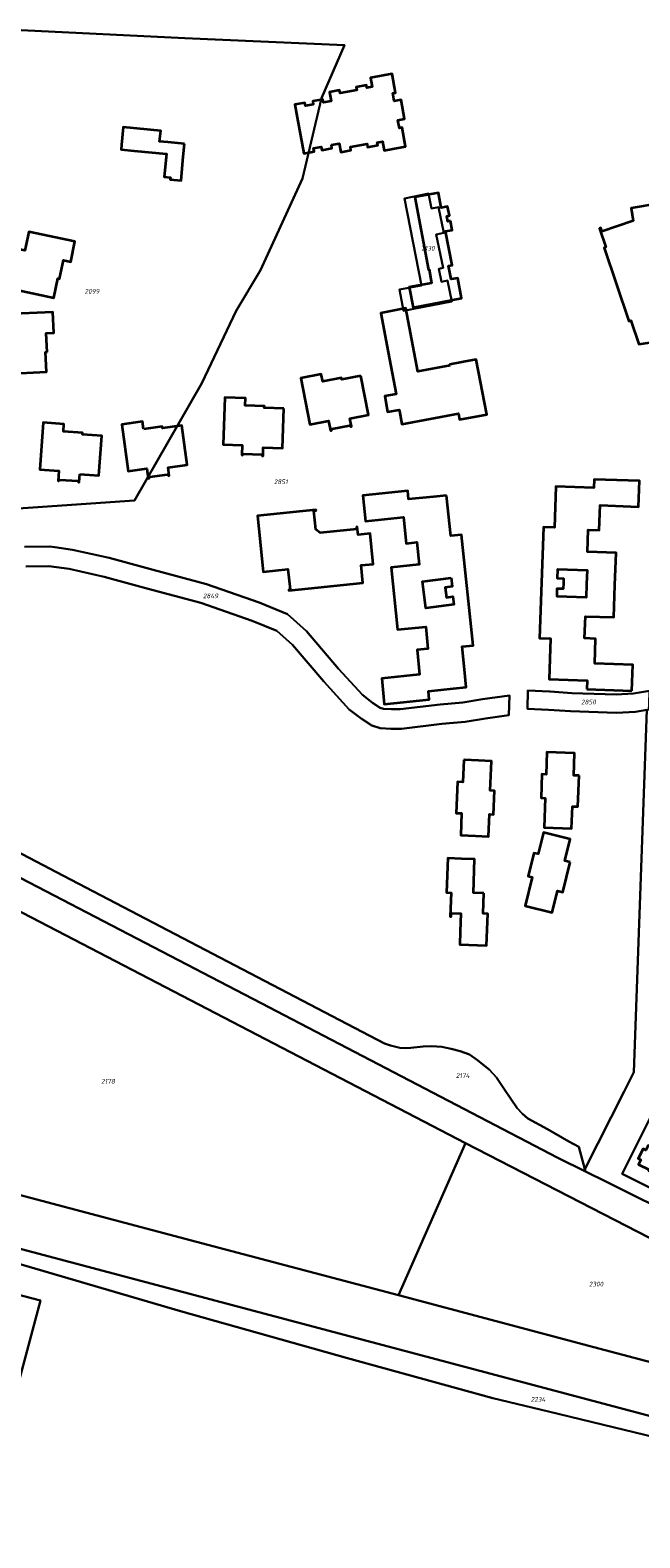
# Model space of a CAD drawing. Extents: x 177930 to 190767, y 381068 to 392034.
# Tile 89 of 256: x 181128 to 181362, y 385643 to 386221. Entities that reach past the tile are written whole.
import ezdxf
from ezdxf.enums import TextEntityAlignment as Align

# ---------------------------------------------------------------- set-up
doc = ezdxf.new("R2010")
doc.units = 0
for name, color, linetype, lineweight in [('B-XX-KG-GRENS_PERCEEL-GV', 150, 'Continuous', 25), ('B-XX-KG-GRENS_PERCEEL-S', 150, 'Continuous', 25), ('B-XX-OG-BEBOUWING-G', 7, 'Continuous', 35)]:
    doc.layers.add(name, color=color, linetype=linetype, lineweight=lineweight)
doc.styles.add('NLCS-ISO', font='NLCS-ISO.ttf', dxfattribs={"height": 1.8})

# ---------------------------------------------------------------- blocks, each defined once
blk = doc.blocks.new('SKG-PERCEELNUMMER-SO')
at = {"layer": 'DefPoints'}
blk.add_point((0, 0), dxfattribs=at)
at = {"style": 'NLCS-ISO', "oblique": 10, "flags": 1}
blk.add_attdef('GEMEENTECODE', text='', height=1.8, dxfattribs=at).set_placement((-0.5, 2.55), align=Align.MIDDLE_RIGHT)
at = {"style": 'NLCS-ISO', "oblique": 10}
blk.add_attdef('PERCEELNUMMER', text='', height=1.8, dxfattribs=at).set_placement((0, 0), align=Align.MIDDLE_CENTER)
at = {"style": 'NLCS-ISO', "oblique": 10, "flags": 1}
blk.add_attdef('SECTIE', text='', height=1.8, dxfattribs=at).set_placement((0.5, 2.5), align=Align.MIDDLE_LEFT)

msp = doc.modelspace()

# ---------------------------------------------------------------- linework, layer by layer
at = {"layer": 'B-XX-KG-GRENS_PERCEEL-GV'}
for points in [[(181248.369, 386215.33), (181187.151, 386217.929), (181124.339, 386221.064), (181121.337, 386218.749), (181119.647, 386213.884), (181078.875, 386041.034), (181078.609, 386034.499), (181167.884, 386040.57), (181193.656, 386085.555), (181206.796, 386113.421), (181216.16, 386128.911), (181232.277, 386164.178), (181239.598, 386194.952)], [(181078.609, 386034.499), (181078.875, 386041.034), (181119.647, 386213.884), (181121.337, 386218.749), (181124.339, 386221.064), (181187.151, 386217.929), (181248.369, 386215.33), (181239.598, 386194.952), (181232.277, 386164.178), (181216.16, 386128.911), (181206.796, 386113.421), (181193.656, 386085.555), (181167.884, 386040.57)], [(181277.876, 386123.15), (181269.468, 386121.499), (181271.069, 386113.346), (181289.562, 386116.976), (181287.93, 386124.979), (181285.534, 386124.49), (181284.513, 386129.494), (181286.195, 386129.837), (181283.574, 386142.692), (181286.482, 386143.285), (181284.46, 386153.206), (181281.745, 386152.652), (181280.588, 386158.325), (181271.343, 386156.441)], [(181271.069, 386113.346), (181269.468, 386121.499), (181277.876, 386123.15), (181271.343, 386156.441), (181280.588, 386158.325), (181281.745, 386152.652), (181284.46, 386153.206), (181286.482, 386143.285), (181283.574, 386142.692), (181286.195, 386129.837), (181284.513, 386129.494), (181285.534, 386124.49), (181287.93, 386124.979), (181289.562, 386116.976)], [(181364.362, 385960.258), (181365.137, 385960.385), (181365.212, 385962.384), (181365.406, 385967.523), (181359.198, 385966.503), (181352.579, 385966.132), (181335.562, 385966.721), (181327.238, 385967.252), (181327.05, 385967.264), (181318.722, 385967.653), (181318.514, 385960.654), (181326.639, 385960.276), (181335.117, 385959.735), (181352.715, 385959.125), (181359.969, 385959.535)], [(181269.041, 385735.663), (181294.838, 385793.999), (181141.324, 385873.778), (181049.172, 385921.603), (181040.422, 385796.394), (181117.401, 385775.863), (181195.935, 385754.998)], [(181387.928, 385792.773), (181365.722, 385803.929), (181354.89, 385782.25), (181377.411, 385770.988), (181387.097, 385790.316)], [(181405.023, 385699.442), (181407.322, 385704.293), (181410.878, 385711.798), (181413.955, 385718.336), (181413.865, 385718.38), (181418.065, 385726.945), (181419.826, 385730.536), (181418.377, 385731.198), (181369.583, 385755.47), (181294.838, 385793.999), (181269.041, 385735.663), (181344.071, 385715.694), (181379.241, 385706.341)], [(181035.055, 385773.585), (181034.963, 385771.193), (181109.485, 385751.747), (181185.516, 385729.489), (181249.602, 385711.538), (181305.32, 385696.17), (181326.589, 385690.989), (181384.614, 385677.023), (181401.925, 385672.858), (181402.889, 385676.792), (181437.411, 385667.26), (181450.733, 385663.537), (181451.444, 385666.288), (181372.528, 385687.407), (181035.837, 385776.909)], [(181001.725, 385619.954), (181095.364, 385597.44), (181131.853, 385733.634), (181032.475, 385759.513)]]:
    msp.add_lwpolyline(points, close=True, dxfattribs=at)
for points in [[(181126.171, 386015.264), (181134.946, 386015.376), (181142.819, 386014.313), (181156.26, 386011.32), (181173.052, 386006.726), (181193.295, 386001.314), (181213.01, 385994.466), (181222.499, 385990.527), (181228.425, 385985.166), (181240.497, 385971.083), (181250.17, 385960.405), (181254.825, 385956.898), (181258.832, 385954.229), (181262.06, 385953.182), (181266.289, 385953.009), (181270.273, 385953.037), (181285.767, 385954.878), (181294.652, 385955.685), (181302.469, 385956.947), (181311.401, 385958.208), (181311.695, 385965.824), (181301.322, 385964.358), (181293.716, 385963.131), (181285.089, 385962.348), (181269.798, 385960.534), (181266.413, 385960.498), (181263.404, 385960.63), (181262.129, 385961.044), (181259.166, 385963.012), (181255.252, 385965.965), (181246.101, 385976.067), (181233.807, 385990.41), (181230.138, 385993.73), (181226.57, 385996.958), (181215.698, 386001.469), (181195.501, 386008.482), (181175.031, 386013.96), (181158.076, 386018.599), (181144.13, 386021.705), (181137.31, 386022.625), (181135.396, 386022.883), (181125.702, 386022.759)], [(181125.702, 386022.759), (181135.396, 386022.883), (181137.31, 386022.625), (181144.13, 386021.705), (181158.076, 386018.599), (181175.031, 386013.96), (181195.501, 386008.482), (181215.698, 386001.469), (181226.57, 385996.958), (181230.138, 385993.73), (181233.807, 385990.41), (181246.101, 385976.067), (181255.252, 385965.965), (181259.166, 385963.012), (181262.129, 385961.044), (181263.404, 385960.63), (181266.413, 385960.498), (181269.798, 385960.534), (181285.089, 385962.348), (181293.716, 385963.131), (181301.322, 385964.358), (181311.695, 385965.824), (181311.401, 385958.208), (181302.469, 385956.947), (181294.652, 385955.685), (181285.767, 385954.878), (181270.273, 385953.037), (181266.289, 385953.009), (181262.06, 385953.182), (181258.832, 385954.229), (181254.825, 385956.898), (181250.17, 385960.405), (181240.497, 385971.083), (181228.425, 385985.166), (181222.499, 385990.527), (181213.01, 385994.466), (181193.295, 386001.314), (181173.052, 386006.726), (181156.26, 386011.32), (181142.819, 386014.313), (181134.946, 386015.376), (181126.171, 386015.264)], [(181053.99, 385941.94), (181140.61, 385896.62), (181263.69, 385832.25), (181266, 385831.46), (181269.56, 385830.56), (181271.86, 385830.44), (181273.84, 385830.58), (181278.51, 385831.09), (181281.89, 385831.26), (181285.66, 385830.92), (181289.27, 385830.15), (181292.77, 385829.35), (181296.37, 385828.08), (181299.4, 385825.86), (181303.97, 385822.15), (181306.65, 385819.26), (181309.78, 385814.6), (181314.66, 385807.42), (181316.68, 385805.2), (181318.74, 385803.5), (181326.3, 385799.33), (181334.449, 385794.698), (181338.257, 385792.594), (181340.598, 385784.029), (181340.621, 385784.074), (181355.665, 385813.885), (181358.741, 385819.981), (181359.407, 385821.301), (181364.362, 385960.258), (181359.969, 385959.535), (181352.715, 385959.125), (181335.117, 385959.735), (181326.639, 385960.276), (181318.514, 385960.654), (181318.722, 385967.653), (181327.05, 385967.264), (181327.238, 385967.252), (181335.562, 385966.721), (181352.579, 385966.132), (181359.198, 385966.503), (181365.406, 385967.523)], [(181364.362, 385960.258), (181359.407, 385821.301), (181358.741, 385819.981), (181355.665, 385813.885), (181340.621, 385784.074), (181340.598, 385784.029), (181340.846, 385783.122), (181349.15, 385778.996), (181378.372, 385764.393)], [(181073.234, 385922.167), (181216.399, 385847.707), (181330.176, 385788.425), (181340.846, 385783.122), (181340.598, 385784.029), (181338.257, 385792.594), (181334.449, 385794.698), (181326.3, 385799.33), (181318.74, 385803.5), (181316.68, 385805.2), (181314.66, 385807.42), (181309.78, 385814.6), (181306.65, 385819.26), (181303.97, 385822.15), (181299.4, 385825.86), (181296.37, 385828.08), (181292.77, 385829.35), (181289.27, 385830.15), (181285.66, 385830.92), (181281.89, 385831.26), (181278.51, 385831.09), (181273.84, 385830.58), (181271.86, 385830.44), (181269.56, 385830.56), (181266, 385831.46), (181263.69, 385832.25), (181140.61, 385896.62), (181053.99, 385941.94)], [(181049.172, 385921.603), (181141.324, 385873.778), (181294.838, 385793.999), (181369.583, 385755.47)], [(181378.372, 385764.393), (181349.15, 385778.996), (181340.846, 385783.122), (181330.176, 385788.425), (181216.399, 385847.707), (181073.234, 385922.167)], [(181377.411, 385770.988), (181354.89, 385782.25), (181365.722, 385803.929)], [(181035.837, 385776.909), (181372.528, 385687.407), (181451.444, 385666.288), (181450.733, 385663.537), (181486.727, 385653.478), (181514.055, 385646.216), (181571.258, 385630.862)], [(181650.766, 385634.331), (181609.279, 385645.437), (181603.985, 385646.854), (181573.315, 385655.065), (181554.809, 385659.97), (181492.913, 385676.377), (181491.935, 385676.633), (181413.716, 385697.116), (181405.023, 385699.442), (181379.241, 385706.341), (181344.071, 385715.694), (181269.041, 385735.663), (181195.935, 385754.998), (181117.401, 385775.863)], [(181032.475, 385759.513), (181131.853, 385733.634), (181095.364, 385597.44)], [(181078.964, 385512.15), (181161.911, 385516.546), (181206.707, 385519.398), (181217.374, 385515.92), (181228.012, 385569.441), (181267.585, 385563.533), (181405.758, 385530.744), (181413.844, 385487.385), (181421.437, 385484.855), (181420.986, 385487.199), (181384.614, 385677.023), (181326.589, 385690.989), (181305.32, 385696.17), (181249.602, 385711.538), (181185.516, 385729.489), (181109.485, 385751.747)]]:
    msp.add_lwpolyline(points, dxfattribs=at)
at = {"layer": 'B-XX-OG-BEBOUWING-G'}
for points in [[(181243.345, 386177.038), (181246.353, 386177.597), (181246.977, 386174.266), (181250.861, 386174.992), (181250.629, 386176.231), (181257.018, 386177.426), (181257.25, 386176.186), (181261.133, 386176.912), (181260.929, 386178.003), (181262.993, 386178.389), (181263.638, 386174.939), (181266.931, 386175.553), (181271.846, 386176.47), (181270.504, 386183.668), (181269.423, 386183.463), (181268.84, 386186.538), (181271.434, 386187.033), (181270.061, 386194.281), (181267.465, 386193.79), (181266.888, 386196.856), (181267.968, 386197.064), (181266.608, 386204.283), (181258.402, 386202.719), (181259.063, 386199.271), (181257, 386198.878), (181256.79, 386199.978), (181252.9, 386199.246), (181253.13, 386198.017), (181246.724, 386196.829), (181246.528, 386198.03), (181242.649, 386197.301), (181243.294, 386193.851), (181240.307, 386193.289), (181240.076, 386194.518), (181236.182, 386193.772), (181236.411, 386192.543), (181233.403, 386191.982), (181233.175, 386193.211), (181229.33, 386192.495), (181230.245, 386187.58), (181232.811, 386173.796), (181236.694, 386174.517), (181236.463, 386175.757), (181239.451, 386176.313), (181239.682, 386175.074), (181243.576, 386175.795)], [(181187.044, 386177.407), (181180.591, 386178.026), (181177.49, 386178.323), (181177.888, 386182.483), (181163.567, 386183.857), (181162.909, 386177.009), (181162.744, 386175.298), (181167.722, 386174.822), (181180.135, 386173.635), (181179.284, 386164.776), (181181.605, 386164.553), (181181.526, 386163.747), (181185.692, 386163.34), (181186.567, 386172.441)], [(181288.985, 386147.858), (181287.973, 386147.668), (181287.585, 386149.732), (181288.597, 386149.922), (181287.942, 386153.411), (181285.485, 386152.95), (181284.419, 386158.631), (181275.367, 386156.932), (181280.585, 386129.137), (181280.85, 386129.187), (181281.817, 386124.037), (181273.246, 386122.428), (181274.696, 386114.703), (181293.274, 386118.226), (181291.823, 386125.94), (181289.268, 386125.459), (181288.297, 386130.619), (181289.629, 386130.876), (181287.185, 386143.898), (181289.642, 386144.36)], [(181120.44, 386129.356), (181123.538, 386128.685), (181122.045, 386121.518), (181136.945, 386118.414), (181138.473, 386125.747), (181139.09, 386125.618), (181140.583, 386132.784), (181143.402, 386132.197), (181145.026, 386139.99), (181127.335, 386143.675), (181125.844, 386136.519), (181122.095, 386137.3), (181122.032, 386136.997), (181122.365, 386136.927), (181122.295, 386136.594), (181122.432, 386136.566), (181121.037, 386129.87), (181120.9, 386129.898), (181120.833, 386129.575), (181120.5, 386129.644)], [(181134.367, 386097.489), (181134.027, 386104.781), (181136.923, 386104.917), (181136.552, 386112.868), (181118.502, 386112.025), (181118.843, 386104.723), (181115.017, 386104.544), (181115.032, 386104.224), (181115.362, 386104.24), (181115.377, 386103.9), (181115.517, 386103.907), (181115.837, 386097.074), (181115.697, 386097.068), (181115.713, 386096.728), (181115.383, 386096.713), (181115.398, 386096.391), (181118.573, 386096.551), (181118.919, 386089.257), (181134.112, 386089.995), (181133.758, 386097.461)], [(181288.879, 386092.404), (181276.507, 386090.072), (181271.932, 386114.335), (181262.346, 386112.527), (181265.185, 386097.479), (181268.217, 386081.407), (181263.805, 386080.575), (181264.937, 386074.571), (181269.349, 386075.403), (181269.46, 386074.814), (181270.386, 386069.9), (181292.046, 386073.982), (181292.485, 386071.649), (181302.912, 386073.614), (181298.935, 386094.717), (181294.022, 386093.791), (181288.803, 386092.807)], [(181254.706, 386088.458), (181247.354, 386087.029), (181247.234, 386087.647), (181240.048, 386086.251), (181239.501, 386089.068), (181231.687, 386087.549), (181235.135, 386069.811), (181242.306, 386071.205), (181243.039, 386067.446), (181243.353, 386067.507), (181243.291, 386067.831), (181243.625, 386067.895), (181243.598, 386068.032), (181250.304, 386069.326), (181250.331, 386069.189), (181250.665, 386069.253), (181250.727, 386068.929), (181251.039, 386068.989), (181250.438, 386072.064), (181257.614, 386073.455)], [(181225.11, 386075.854), (181217.625, 386076.121), (181217.647, 386076.741), (181210.342, 386077.002), (181210.444, 386079.87), (181202.487, 386080.171), (181201.825, 386062.119), (181209.135, 386061.876), (181208.979, 386058.053), (181209.313, 386058.041), (181209.325, 386058.371), (181209.665, 386058.358), (181209.67, 386058.498), (181216.516, 386058.248), (181216.51, 386058.108), (181216.85, 386058.096), (181216.838, 386057.766), (181217.148, 386057.755), (181217.255, 386060.93), (181224.567, 386060.647)], [(181146.914, 386050.721), (181154.204, 386050.184), (181155.322, 386065.365), (181147.852, 386065.915), (181147.898, 386066.533), (181140.598, 386067.071), (181140.808, 386069.933), (181132.87, 386070.518), (181131.543, 386052.504), (181138.828, 386051.976), (181138.55, 386048.165), (181138.869, 386048.142), (181138.893, 386048.471), (181139.232, 386048.446), (181139.243, 386048.585), (181146.064, 386048.083), (181146.054, 386047.944), (181146.383, 386047.92), (181146.359, 386047.59), (181146.677, 386047.567)], [(181171.241, 386068.007), (181170.86, 386070.862), (181162.97, 386069.81), (181165.39, 386051.898), (181172.637, 386052.858), (181173.139, 386049.069), (181173.432, 386049.109), (181173.387, 386049.436), (181173.724, 386049.481), (181173.706, 386049.62), (181180.484, 386050.535), (181180.503, 386050.397), (181180.84, 386050.442), (181180.884, 386050.115), (181181.201, 386050.158), (181180.777, 386053.294), (181188.026, 386054.255), (181186.014, 386069.342), (181178.58, 386068.351), (181178.497, 386068.975)], [(181227.492, 386006.403), (181227.025, 386006.354), (181227.058, 386006.036), (181255.443, 386008.972), (181254.756, 386015.746), (181259.368, 386016.214), (181258.18, 386027.927), (181253.567, 386027.459), (181253.266, 386030.426), (181252.973, 386030.402), (181253.078, 386029.578), (181239.044, 386028.152), (181237.375, 386029.482), (181236.644, 386036.597), (181237.465, 386036.721), (181237.429, 386037.038), (181215.009, 386034.718), (181215.524, 386029.744), (181217.234, 386013.233), (181226.684, 386014.211)], [(181289.312, 386010.919), (181289.732, 386007.532), (181287.005, 386007.194), (181287.473, 386003.419), (181289.98, 386003.73), (181290.364, 386000.632), (181279.54, 385999.29), (181278.268, 386009.55)], [(181338.388, 385935.065), (181336.281, 385935.12), (181336.583, 385943.622), (181325.999, 385944.009), (181325.677, 385935.52), (181324.088, 385935.606), (181323.753, 385926.504), (181325.346, 385926.43), (181324.904, 385915.119), (181335.499, 385914.72), (181335.869, 385923.18), (181337.923, 385923.141)], [(181334.959, 385901.867), (181332.931, 385902.378), (181334.948, 385910.617), (181324.646, 385913.172), (181322.614, 385904.967), (181321.049, 385905.316), (181318.867, 385896.501), (181320.418, 385896.085), (181317.696, 385885.097), (181328.031, 385882.509), (181330.068, 385890.772), (181332.081, 385890.267)], [(181301.771, 385889.902), (181297.805, 385890.041), (181298.3, 385902.924), (181293.304, 385903.115), (181288.018, 385903.315), (181287.524, 385890.126), (181289.312, 385890.059), (181288.969, 385880.935), (181289.269, 385880.924), (181289.32, 385882.272), (181293.017, 385882.133), (181292.753, 385875.238), (181292.562, 385870.242), (181302.854, 385869.849), (181303.32, 385882.036), (181301.51, 385882.108)], [(181376.763, 385782.809), (181376.619, 385782.524), (181380.547, 385780.543), (181384.509, 385788.4), (181380.572, 385790.385), (181378.344, 385785.965), (181375.933, 385787.179), (181376.076, 385787.465), (181364.829, 385793.12), (181363.925, 385791.328), (181362.873, 385791.861), (181360.999, 385788.152), (181362.053, 385787.621), (181361.149, 385785.83), (181365.165, 385783.844), (181365.022, 385783.557), (181368.27, 385781.936), (181368.414, 385782.221), (181372.41, 385780.195), (181374.355, 385784.03)]]:
    msp.add_lwpolyline(points, close=True, dxfattribs=at)
for points in [[(181397.75, 386159.35), (181358.301, 386152.8), (181359.125, 386147.908), (181347.138, 386143.805), (181346.65, 386145.174), (181346.176, 386145.015), (181348.625, 386137.791), (181347.924, 386137.564), (181357.475, 386109.432), (181358.178, 386109.67), (181361.29, 386100.52), (181365.6, 386101.28)], [(181352.129, 386008.125), (181352.578, 386020.47), (181341.583, 386020.875), (181341.865, 386029.39), (181346.073, 386029.251), (181346.467, 386038.745), (181361.11, 386038.207), (181361.477, 386048.096), (181344.183, 386048.714), (181344.071, 386045.393), (181329.467, 386045.927), (181328.919, 386030.275), (181324.721, 386030.411), (181323.978, 386009.107)], [(181287.527, 386042.565), (181282.554, 386042.049), (181272.975, 386041.055), (181272.633, 386044.337), (181255.416, 386042.547), (181256.439, 386032.7), (181270.962, 386034.208), (181272.006, 386024.141), (181276.185, 386024.575), (181277.066, 386016.061), (181266.24, 386014.938), (181268.68, 385991.064), (181279.524, 385992.173), (181280.391, 385983.667), (181276.213, 385983.24), (181277.178, 385973.78), (181262.653, 385972.3), (181263.657, 385962.452), (181280.888, 385964.206), (181280.554, 385967.489), (181290.104, 385968.462), (181295.079, 385968.969), (181294.391, 385975.724)], [(181294.391, 385975.724), (181293.493, 385984.55), (181297.674, 385984.974), (181293.293, 386027.404), (181289.131, 386026.979), (181287.527, 386042.565)], [(181332.488, 386008.81), (181332.548, 386010.588), (181330.127, 386010.67), (181330.247, 386014.188), (181341.401, 386013.81), (181341.221, 386008.505)], [(181323.978, 386009.107), (181323.235, 385987.796), (181327.406, 385987.655), (181326.889, 385972.004), (181341.415, 385971.524), (181341.303, 385968.19)], [(181341.221, 386008.505), (181341.047, 386003.361), (181329.896, 386003.739), (181330.001, 386006.849), (181332.419, 386006.767), (181332.488, 386008.81)], [(181358.563, 385967.559), (181358.939, 385977.498), (181344.377, 385978.007), (181344.694, 385987.574), (181340.486, 385987.713), (181340.765, 385996.131), (181351.679, 385995.77), (181352.129, 386008.125)], [(181341.303, 385968.19), (181358.563, 385967.559)], [(181294.113, 385941.044), (181293.772, 385932.521), (181291.664, 385932.605), (181291.185, 385920.645), (181293.293, 385920.56), (181292.955, 385912.145), (181298.627, 385911.92), (181303.623, 385911.721), (181303.961, 385920.205), (181305.56, 385920.141), (181305.923, 385929.247), (181304.305, 385929.312), (181304.755, 385940.62), (181299.759, 385940.819), (181294.273, 385941.038)], [(181294.273, 385941.038), (181294.113, 385941.044)]]:
    msp.add_lwpolyline(points, dxfattribs=at)

# ---------------------------------------------------------------- block references
at = {"layer": 'B-XX-KG-GRENS_PERCEEL-S'}
for p, values in [((181280.395, 386137.345), {'PERCEELNUMMER': '2130'}), ((181151.552, 386120.859), {'PERCEELNUMMER': '2099'}), ((181223.966, 386047.772), {'PERCEELNUMMER': '2851'}), ((181197.022, 386003.986), {'PERCEELNUMMER': '2849'}), ((181341.974, 385963.268), {'PERCEELNUMMER': '2850'}), ((181293.732, 385819.936), {'PERCEELNUMMER': '2174'}), ((181157.704, 385817.724), {'PERCEELNUMMER': '2178'}), ((181344.888, 385739.929), {'PERCEELNUMMER': '2300'}), ((181322.636, 385695.685), {'PERCEELNUMMER': '2234'})]:
    msp.add_blockref('SKG-PERCEELNUMMER-SO', p, dxfattribs=at).add_auto_attribs(values)

doc.saveas('drawing.dxf')
